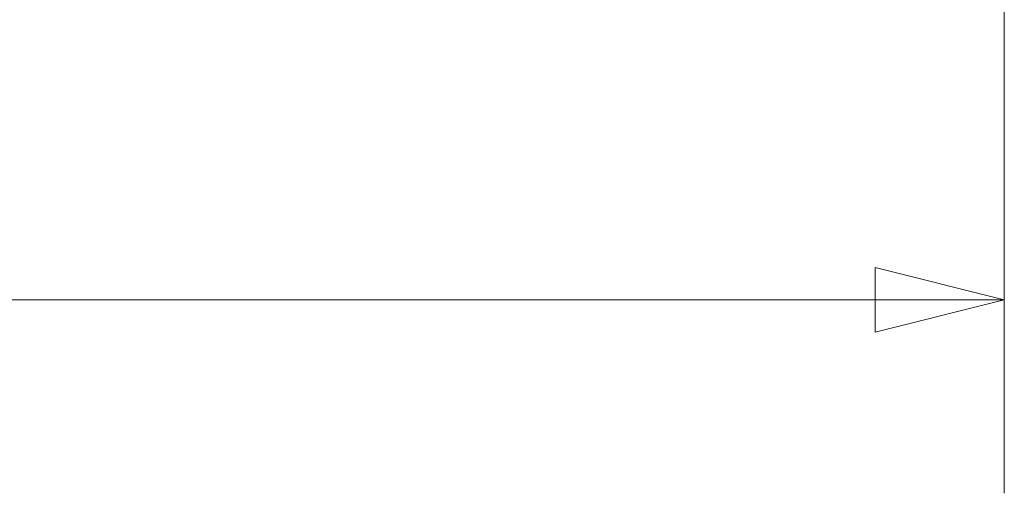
# Model space of a CAD drawing. Header units: inches. Extents: x 0 to 153, y 3 to 96.
# Tile 66 of 132: x 64.58 to 68.87, y 73.92 to 75.99. Entities that reach past the tile are written whole.
import ezdxf

# ---------------------------------------------------------------- set-up
doc = ezdxf.new("R2010")
doc.units = ezdxf.units.IN
doc.header["$LTSCALE"] = 4.5
doc.header["$MEASUREMENT"] = 0
doc.layers.add('Dimension (ANSI)', color=7, linetype='Continuous', lineweight=9)
doc.styles.add('Note Text (ANSI)', font='arial.ttf')
doc.dimstyles.new('.XX', dxfattribs={"dimscale": 4.5, "dimtxt": 0.0949999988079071, "dimasz": 0.125, "dimexe": 0.1875, "dimexo": 0.0625, "dimgap": 0.0625, "dimtad": 0, "dimtih": 1, "dimtoh": 1, "dimrnd": 1e-08, "dimzin": 0, "dimdsep": 46, "dimtxsty": 'Note Text (ANSI)', "dimblk": 'Filled-1', "dimcen": 0.09, "dimdle": 0.45, "dimclrd": 256, "dimclre": 256, "dimclrt": 256, "dimadec": 0, "dimazin": 1, "dimtfac": 1.263157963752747, "dimtofl": 0, "dimtmove": 0, "dimatfit": 3, "dimfxl": 1, "dimtolj": 1, "dimtzin": 4, "dimlwd": -1, "dimlwe": -1, "dimarcsym": 0})

# ---------------------------------------------------------------- blocks, each defined once
blk = doc.blocks.new('Filled-1')
at = {"color": 0}
for p, q in [((0, 0), (-0.9999999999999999, 0.25)), ((-0.9999999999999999, 0.25), (-0.9999999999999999, -0.25)), ((-0.9999999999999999, 0), (0, 0)), ((-0.9999999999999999, -0.25), (0, 0))]:
    blk.add_line(p, q, dxfattribs=at)
at = {"color": 0, "flags": 128}
blk.add_lwpolyline([(-0.9999999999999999, -0.25), (0, 0), (-0.9999999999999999, 0.25), (-0.9999999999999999, -0.25)], dxfattribs=at)
at = {"color": 0}
blk.add_solid([(-0.9999999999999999, -0.25), (0, 0), (-0.9999999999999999, 0.25), (-0.9999999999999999, -0.25)], dxfattribs=at)
blk = doc.blocks.new('*D45')
at = {"layer": 'Defpoints', "color": 0, "transparency": 16777216}
for p in [(52.68201460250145, 77.40860504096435), (68.86951460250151, 77.40860504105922), (68.86951460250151, 74.76588751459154)]:
    blk.add_point(p, dxfattribs=at)
at = {"layer": 'Dimension (ANSI)', "transparency": 16777216}
for p, q in [((52.68201460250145, 77.12735504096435), (52.68201460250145, 73.92213751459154)), ((68.86951460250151, 77.12735504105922), (68.86951460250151, 73.92213751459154)), ((53.24451460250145, 74.76588751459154), (59.79290137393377, 74.76588751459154)), ((68.30701460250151, 74.76588751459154), (61.75862783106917, 74.76588751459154))]:
    blk.add_line(p, q, dxfattribs=at)
at = {"layer": 'Dimension (ANSI)', "transparency": 16777216, "xscale": 0.5625, "yscale": 0.5625, "zscale": 0.5625, "rotation": 180}
blk.add_blockref('Filled-1', (52.68201460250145, 74.76588751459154), dxfattribs=at)
at = {"layer": 'Dimension (ANSI)', "transparency": 16777216, "xscale": 0.5625, "yscale": 0.5625, "zscale": 0.5625}
blk.add_blockref('Filled-1', (68.86951460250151, 74.76588751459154), dxfattribs=at)
at = {"layer": 'Dimension (ANSI)', "transparency": 16777216, "insert": (60.07415137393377, 74.98415746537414), "char_height": 0.427499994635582, "attachment_point": 1, "style": 'Note Text (ANSI)'}
blk.add_mtext('\\A1;16.19', dxfattribs=at)

msp = doc.modelspace()

# ---------------------------------------------------------------- dimensions: what is measured, and where the dimension line sits
at = {"layer": 'Dimension (ANSI)'}
dim = msp.add_linear_dim(base=(68.86951460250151, 74.76588751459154), p1=(52.68201460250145, 77.40860504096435), p2=(68.86951460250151, 77.40860504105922), angle=180, dimstyle='.XX', override={"dimgap": 0.0625, "dimtih": 0, "dimtoh": 0, "dimdec": 2, "dimtol": 0, "dimlim": 0, "dimtp": 0, "dimtm": -0, "dimtdec": 2, "dimatfit": 1}, dxfattribs=at)
dim.commit()
dim.dimension.update_dxf_attribs({"geometry": '*D45', "text_midpoint": (60.77576460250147, 74.76588751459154), "dimtype": 160})

doc.saveas('drawing.dxf')
